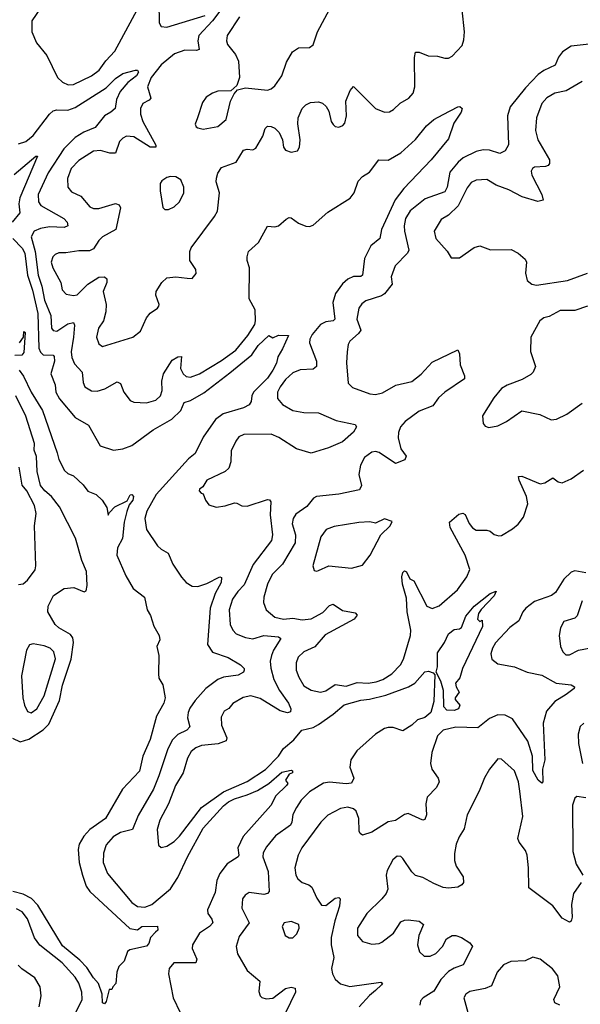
# Model space of a CAD drawing. Extents: x 1550320 to 1685906, y 509093 to 640511.
# Tile 162 of 256: x 1605212 to 1608275, y 606949 to 612331. Entities that reach past the tile are written whole.
import ezdxf

# ---------------------------------------------------------------- set-up
doc = ezdxf.new("R2010")
doc.units = 0

msp = doc.modelspace()

# ---------------------------------------------------------------- linework, layer by layer
at = {"layer": '0CON20XD'}
for points in [[(1605325.6, 612395), (1605277.8, 612325), (1605278.9, 612265), (1605302.9, 612205), (1605359.4, 612135), (1605418.9, 612015), (1605445, 611988.9), (1605477.5, 611975), (1605505, 611977.7), (1605605, 612024.7), (1605645.2, 612054.8), (1605682.8, 612107.2), (1605731.5, 612158.5), (1605864.5, 612405)], [(1605972.3, 612425), (1605974.1, 612314.1), (1605985, 612294.3), (1606015, 612290), (1606225, 612354.8)], [(1606413.7, 612346.3), (1606345.5, 612245), (1606341.8, 612215), (1606346.7, 612195), (1606391.5, 612141.5), (1606407.9, 612105), (1606413.3, 612015), (1606398, 611972), (1606365, 611942.5), (1606295, 611940), (1606265, 611930), (1606231.5, 611908.5), (1606210.6, 611879.4), (1606184, 611794), (1606170.8, 611760.8), (1606175.9, 611745.9), (1606185, 611740), (1606215, 611732.5), (1606295, 611748.2), (1606340, 611785), (1606364.4, 611885.6), (1606383.3, 611926.7), (1606401.7, 611948.3), (1606445, 611958.1), (1606565, 611946.2), (1606585, 611952.5), (1606605, 611968.9), (1606644.6, 612025), (1606670.2, 612099.8), (1606701.9, 612155), (1606735, 612177.8), (1606795, 612180), (1606815.5, 612194.5), (1606838.1, 612265), (1606918.5, 612415)], [(1605463.7, 611056.3), (1605425, 611056.2), (1605405, 611048.1), (1605392.5, 611035), (1605383.3, 611005), (1605393.2, 610975), (1605436.2, 610895), (1605444.7, 610854.7), (1605465, 610830), (1605505, 610822.7), (1605525, 610827.5), (1605584.3, 610885.7), (1605645, 610924.3), (1605675, 610926), (1605688.8, 610915), (1605687.1, 610895), (1605668.2, 610845), (1605684.5, 610775), (1605683.3, 610735), (1605670, 610685), (1605643.3, 610645), (1605632.2, 610595), (1605645, 610558.8), (1605665, 610544.3), (1605830, 610595), (1605871.9, 610628.1), (1605905, 610701.2), (1605925, 610726.2), (1605965, 610754), (1605972, 610765), (1605974, 610775), (1605956, 610825), (1605957.5, 610845), (1605989.2, 610895), (1606015, 610920.8), (1606065, 610925.8), (1606127.7, 610917.7), (1606155, 610916.7), (1606175.9, 610944.1), (1606173.8, 610965), (1606140.8, 611015), (1606142.2, 611065), (1606149.5, 611085), (1606275.3, 611254.7), (1606291.8, 611285), (1606303.3, 611385), (1606285.5, 611445), (1606286.4, 611465), (1606295, 611492), (1606315, 611522.9), (1606395, 611552.9), (1606435, 611618), (1606455, 611624), (1606485, 611620), (1606501.7, 611628.3), (1606540, 611695), (1606553, 611737), (1606565, 611748.8), (1606585, 611747.5), (1606605, 611737.5), (1606630, 611715), (1606648, 611675), (1606652.5, 611635), (1606665, 611618), (1606695, 611607.5), (1606730, 611615), (1606741.2, 611635), (1606744, 611675), (1606731.2, 611761.2), (1606732.9, 611795), (1606755, 611846.2), (1606775, 611866.7), (1606800.5, 611879.5), (1606845, 611882.5), (1606865.5, 611875.5), (1606887.1, 611857.1), (1606900.5, 611830.5), (1606914, 611775), (1606925, 611757.5), (1606935, 611746.7), (1606955, 611744), (1606977.3, 611752.7), (1606988, 611765), (1606997.5, 611805), (1606994, 611885), (1607018, 611945), (1607035, 611966.7), (1607155, 611845.6), (1607205, 611825.6), (1607232.6, 611827.4), (1607255, 611840), (1607291.4, 611875), (1607337.3, 611902.7), (1607360.9, 611929.1), (1607371.1, 611965), (1607369.6, 612125), (1607375, 612153.8), (1607395, 612154.3), (1607442.8, 612132.8), (1607495, 612131.1), (1607535, 612121.4), (1607555, 612120.8), (1607575, 612132), (1607629.1, 612190.9), (1607639.3, 612220.7), (1607641.8, 612265), (1607629.4, 612385)], [(1606305, 612377.1), (1606265.4, 612324.6), (1606190.6, 612245), (1606184.7, 612215), (1606192.5, 612167.5), (1606177.4, 612162.6), (1606115, 612163.8), (1606056.9, 612145), (1605985, 612085.4), (1605929.3, 612015), (1605910.4, 611965), (1605927.5, 611902.5), (1605919.1, 611890.9), (1605885, 611872.5), (1605872.2, 611845), (1605872.3, 611815), (1605884.8, 611774.8), (1605955.8, 611645), (1605955, 611633.8), (1605925, 611634.4), (1605835, 611691.5), (1605795, 611694.3), (1605775.5, 611684.5), (1605757.1, 611665), (1605735, 611601.2), (1605705, 611601.1), (1605653.7, 611616.3), (1605615, 611612.9), (1605535, 611560.9), (1605492.9, 611517.1), (1605472.8, 611462.8), (1605475.6, 611415), (1605495, 611390.6), (1605546.4, 611366.4), (1605595, 611308.1), (1605615, 611298.8), (1605645, 611298.7), (1605736.2, 611326.2), (1605755, 611320), (1605763.3, 611303.3), (1605736.5, 611183.5), (1605664.4, 611145), (1605643.5, 611125), (1605615, 611078.6), (1605592.7, 611067.3), (1605535, 611067.3), (1605463.7, 611056.3)], [(1608322.7, 612197.3), (1608225, 612187.1), (1608176.9, 612155), (1608155, 612125.6), (1608136.8, 612083.2), (1608075, 612054.2), (1608045, 612032.2), (1607975, 611958.9), (1607891.5, 611855), (1607876.2, 611805), (1607883, 611647), (1607865, 611614.3), (1607835, 611599.4), (1607778.9, 611618.9), (1607745, 611619.6), (1607705, 611610.9), (1607635, 611576.8), (1607606.9, 611553.1), (1607561.9, 611498.1), (1607548.2, 611415), (1607535, 611390.4), (1607427.6, 611352.4), (1607345, 611286.7), (1607320.4, 611245), (1607312.8, 611205), (1607314, 611175), (1607338.2, 611071.8), (1607330, 611055), (1607264.1, 610985.9), (1607242.1, 610925), (1607247.5, 610885), (1607205, 610833.1), (1607188.4, 610821.6), (1607102.9, 610795), (1607081.3, 610778.7), (1607065.3, 610754.7), (1607054, 610695), (1607075.4, 610635), (1607062.7, 610615), (1607016.2, 610573.8), (1607006.8, 610555), (1607000.9, 610515), (1606997.5, 610455), (1607006, 610345), (1607030.9, 610320.9), (1607125, 610285.6), (1607155, 610282.7), (1607195, 610291.5), (1607266.2, 610333.8), (1607355, 610353.8), (1607405, 610393.3), (1607465, 610458.6), (1607605, 610526), (1607615.4, 610505.4), (1607617.7, 610445), (1607641.8, 610385), (1607642.5, 610367.5), (1607534.4, 610295), (1607499.5, 610265), (1607470, 610220), (1607395, 610190.9), (1607318.2, 610135), (1607292.3, 610105), (1607281.5, 610075), (1607279.5, 610045), (1607294.4, 609985), (1607324, 609945), (1607316.2, 609925), (1607265, 609904.4), (1607175.8, 609965), (1607155, 609971.2), (1607135, 609967.3), (1607095, 609938.1), (1607074.1, 609895.9), (1607065.4, 609845), (1607079.5, 609785), (1607069.2, 609760.8), (1606955, 609738.5), (1606833.3, 609725), (1606817.5, 609715), (1606780.1, 609669.9), (1606721.4, 609628.6), (1606705.3, 609605), (1606699.7, 609575), (1606719.5, 609515), (1606717.6, 609472.4), (1606647.9, 609355), (1606591.8, 609298.2), (1606566.2, 609245), (1606545.5, 609175), (1606543.3, 609145), (1606559.4, 609105), (1606605, 609064.6), (1606653.6, 609053.6), (1606705, 609060.3), (1606755, 609050), (1606805, 609056.9), (1606868.3, 609091.7), (1606905, 609129.2), (1606925, 609137.1), (1606975, 609101.1), (1607045, 609088.8), (1607056.4, 609076.4), (1607040, 609055), (1606880.5, 608969.5), (1606825, 608903.6), (1606764.4, 608875), (1606733.6, 608846.4), (1606721.8, 608815), (1606721.8, 608775), (1606736.6, 608736.6), (1606765, 608689.4), (1606805, 608665.4), (1606855.5, 608654.5), (1606885, 608662.2), (1606935, 608696.7), (1606995, 608688.7), (1607055, 608708.4), (1607115, 608704.2), (1607159, 608711), (1607195.6, 608724.4), (1607244.4, 608755), (1607292.2, 608805), (1607309.5, 608835), (1607346.4, 608965), (1607348.5, 608995), (1607329.6, 609095), (1607325, 609170), (1607302.5, 609245), (1607300, 609285), (1607305, 609310), (1607315, 609318.8), (1607325, 609313.3), (1607343.3, 609275), (1607365, 609263.3), (1607437.1, 609125), (1607465, 609111.9), (1607503, 609127), (1607604.5, 609215), (1607655.5, 609285), (1607670.9, 609325), (1607646.2, 609405), (1607562.9, 609555), (1607560, 609585), (1607611.3, 609628.7), (1607633.9, 609633.9), (1607645, 609626.7), (1607667.2, 609577.2), (1607685, 609554.2), (1607705, 609540.8), (1607765, 609540.8), (1607782.5, 609535), (1607805, 609516.7), (1607830.5, 609510.5), (1607845, 609512.5), (1607905, 609547.5), (1607936.1, 609573.9), (1607965, 609612), (1607987.3, 609685), (1607981.2, 609725), (1607940, 609815), (1607937.5, 609835), (1607955, 609835.6), (1608055, 609794.4), (1608080.7, 609799.3), (1608125, 609826.2), (1608154.3, 609804.3), (1608175, 609799.2), (1608225, 609821.5), (1608291.7, 609868.3)], [(1605205, 611651.8), (1605245, 611664.7), (1605285, 611699.1), (1605375, 611814.7), (1605395, 611832.3), (1605415, 611838.9), (1605475, 611836.8), (1605515, 611851.8), (1605685, 611959.2), (1605735, 612009.3), (1605775, 612036.4), (1605844.5, 612055.5), (1605856.2, 612055), (1605861.1, 612045), (1605849.6, 612025), (1605802, 611988), (1605760.8, 611939.2), (1605741.4, 611895), (1605733.3, 611845), (1605710.6, 611825), (1605675, 611806.6), (1605625, 611742), (1605563.2, 611716.8), (1605515, 611687.1), (1605452.9, 611625), (1605367, 611495), (1605313.6, 611375), (1605314.6, 611335), (1605328.2, 611315), (1605453.9, 611243.9), (1605470.6, 611225), (1605475.6, 611204.4), (1605455.4, 611194.6), (1605375, 611198.2), (1605325, 611189.7), (1605291.1, 611175), (1605275.4, 611145), (1605297.2, 611065), (1605312, 610935), (1605332, 610875), (1605347.2, 610797.2), (1605381.6, 610715), (1605385.9, 610645.9), (1605395, 610632.2), (1605415, 610628.8), (1605475, 610669.6), (1605505, 610676.9), (1605511.5, 610661.5), (1605505.7, 610595.7), (1605493.7, 610515), (1605496.7, 610485), (1605510.5, 610450.5), (1605552.9, 610405), (1605558.5, 610348.5), (1605568, 610325), (1605603.3, 610303.3), (1605635, 610301.2), (1605676.4, 610313.6), (1605745, 610352.5), (1605762.2, 610342.2), (1605780.5, 610295), (1605815, 610249.2), (1605835, 610240.8), (1605905, 610237.1), (1605955, 610251.1), (1605981.9, 610275), (1605990.9, 610305), (1605987.8, 610355), (1605996.9, 610395), (1606045, 610470.4), (1606075, 610488.6), (1606095, 610490), (1606090.4, 610425), (1606105.5, 610395), (1606120.8, 610380.8), (1606145, 610377.5), (1606194.2, 610395), (1606315, 610467.5), (1606392.7, 610525), (1606458.8, 610605), (1606496.2, 610665), (1606500.8, 610685), (1606499.1, 610745), (1606465.5, 610805), (1606467.5, 610975), (1606454, 611015), (1606454, 611035), (1606462, 611065), (1606516.8, 611113.2), (1606565, 611202.5), (1606605, 611198.8), (1606625, 611203.8), (1606668.3, 611241.7), (1606685, 611249.2), (1606695, 611248.6), (1606735, 611218.9), (1606775, 611201.9), (1606795, 611200.6), (1606815, 611208.6), (1606895, 611279.5), (1607016.7, 611355), (1607039.5, 611385), (1607061.2, 611448.8), (1607085, 611473.3), (1607122.9, 611497.1), (1607174.2, 611565.8), (1607225, 611563.1), (1607295, 611603.8), (1607374.3, 611675.7), (1607435, 611750.9), (1607475, 611785.6), (1607525, 611813.1), (1607605, 611855.6), (1607616.7, 611856.7), (1607628.8, 611845), (1607624, 611825), (1607584, 611765), (1607555, 611680), (1607460, 611565), (1607310.7, 611409.3), (1607262.8, 611347.2), (1607189.5, 611185), (1607178.8, 611135), (1607130.5, 611095), (1607096.4, 611025), (1607084.4, 610935), (1607075, 610927.5), (1607035, 610927.7), (1607005, 610913.6), (1606975, 610887.5), (1606937.3, 610835), (1606923.1, 610785), (1606933.6, 610695), (1606924.1, 610685.9), (1606885, 610680.4), (1606855, 610665.4), (1606809.9, 610610.1)], [(1608285, 611993.8), (1608197.9, 611942.1), (1608135, 611930), (1608091.4, 611905), (1608065, 611873.8), (1608036.1, 611795), (1608029.7, 611725), (1608043.3, 611675), (1608105.8, 611565), (1608106, 611545), (1608100, 611535), (1608085, 611529.2), (1608025, 611525.6), (1608013, 611517), (1608007, 611503), (1608010.6, 611480.6), (1608064.3, 611375), (1608071.2, 611345), (1608042.5, 611337.5), (1607956.8, 611363.2), (1607885, 611400.7), (1607815.9, 611425.9), (1607765, 611457.1), (1607705, 611453.8), (1607679.1, 611440.9), (1607657, 611413), (1607607, 611313), (1607555, 611263.1), (1607515, 611239.2), (1607476.1, 611176.1), (1607486, 611135), (1607546.8, 611066.8), (1607570, 611030), (1607615, 611028.8), (1607695, 611085.8), (1607725, 611094.3), (1607785, 611073.5), (1607897.5, 611075), (1607935, 611055.8), (1607973, 611023), (1607980.8, 611005), (1607975.8, 610945.8), (1607983.8, 610905), (1608010, 610885), (1608035, 610880.5), (1608205, 610905.7), (1608313.6, 610946.4)], [(1605181.8, 611485), (1605300, 611585), (1605310, 611585), (1605212.9, 611357.1), (1605207.6, 611325), (1605212.2, 611275), (1605170, 611225)], [(1606005, 611293.8), (1606025, 611294.2), (1606055, 611308.1), (1606084.4, 611335), (1606109.1, 611385), (1606108.1, 611415), (1606092, 611455), (1606065, 611473.1), (1606035, 611474.4), (1606015, 611467.8), (1605989.1, 611450.9), (1605980, 611435), (1605980, 611395), (1605993.8, 611305), (1606005, 611293.8)], [(1605174.4, 611135), (1605225, 611082.9), (1605240.3, 611055), (1605254.9, 610934.9), (1605282.2, 610852.2), (1605310.3, 610725), (1605315.6, 610535), (1605325, 610513.3), (1605340, 610500), (1605395, 610497.9), (1605400.7, 610490.7), (1605401.3, 610465), (1605381.6, 610395), (1605405.9, 610335.9), (1605409.6, 610295), (1605428.5, 610258.5), (1605515, 610156.5), (1605587.5, 610115), (1605652.4, 610002.4), (1605725, 609978.6), (1605774.5, 609985.5), (1605825, 610003.8), (1605941.5, 610088.5), (1606042.7, 610147.3), (1606092, 610195), (1606110.7, 610239.3), (1606145, 610249.3), (1606218.2, 610291.8), (1606359.5, 610400.5), (1606480.7, 610499.3), (1606515, 610550), (1606573.3, 610605), (1606595, 610592.5), (1606625, 610607.5), (1606680, 610605), (1606647.8, 610532.2), (1606622.1, 610487.9), (1606615, 610454.3), (1606595.2, 610415), (1606565, 610372.5), (1606488.9, 610295), (1606480, 610275), (1606477.1, 610245), (1606465, 610226), (1606435, 610210), (1606322.9, 610177.1), (1606281.5, 610145), (1606215, 610048.4), (1606169.9, 609960.1), (1606135, 609930.7), (1605957.7, 609735), (1605905.9, 609645), (1605894.7, 609605), (1605905, 609544), (1605965.6, 609455.6), (1605985, 609436.2), (1606022.5, 609415), (1606048.1, 609355), (1606095, 609284.4), (1606122.2, 609255), (1606155, 609234.5), (1606185, 609232.9), (1606235, 609249.6), (1606305, 609285.6), (1606315, 609282.5), (1606312.7, 609255), (1606280.6, 609195), (1606252.5, 609115), (1606237.5, 608915), (1606265, 608873.6), (1606350.6, 608845), (1606418, 608805), (1606438, 608785), (1606439.2, 608775), (1606434, 608765), (1606405, 608748.8), (1606325, 608737.8), (1606294.8, 608725.2), (1606228.5, 608675), (1606171, 608609), (1606141.5, 608568.5), (1606132.3, 608545), (1606128.9, 608515), (1606141.2, 608465), (1606125, 608448.2), (1606075, 608423.9), (1606046.1, 608393.9), (1606021.8, 608345), (1605971.9, 608198.1), (1605943.1, 608125), (1605858.9, 607981.1), (1605827.5, 607905), (1605761.8, 607888.2), (1605721.9, 607865), (1605685, 607821.4), (1605669.2, 607775), (1605667.7, 607725), (1605692.1, 607665), (1605823.8, 607505), (1605855, 607483.2), (1605895, 607480.7), (1605933.1, 607495), (1606035, 607580.9), (1606075, 607642.2), (1606128.5, 607755), (1606215, 607912.7), (1606325, 608034.2), (1606352.5, 608055), (1606385, 608072.7), (1606455, 608093.2), (1606511.5, 608118.5), (1606573.3, 608156.7), (1606645, 608217.5), (1606695, 608228.8), (1606702.5, 608225), (1606702.5, 608215), (1606683.3, 608206.7), (1606663.8, 608175), (1606676.4, 608156.4), (1606668.8, 608145), (1606611.4, 608088.6), (1606583.5, 608035), (1606433.1, 607866.9), (1606403.8, 607805), (1606409.3, 607765), (1606405.4, 607755), (1606345, 607716.5), (1606305, 607664.4), (1606289.2, 607625), (1606280.1, 607559.9), (1606237.8, 607465), (1606239.2, 607445), (1606261.5, 607415), (1606266.4, 607395), (1606248.9, 607375), (1606195, 607337.8), (1606155.5, 607275), (1606154.5, 607255), (1606180.5, 607195), (1606174.5, 607175.5), (1606054.6, 607175.4), (1606028.1, 607145), (1606025.5, 607115), (1606050.7, 606985), (1606088.5, 606905)], [(1608314.5, 610765.5), (1608245, 610740.8), (1608165, 610740.9), (1608105, 610708.6), (1608075, 610701.4), (1608054.2, 610685), (1608004.2, 610595), (1608003, 610517), (1608030, 610435), (1608016.4, 610405), (1608005, 610391.9), (1607956.4, 610363.6), (1607875, 610333.1), (1607845, 610315.7), (1607802.9, 610265), (1607741.2, 610165), (1607743.9, 610123.9), (1607755, 610110), (1607775, 610101.2), (1607825, 610111.9), (1607871.2, 610135), (1607955, 610192.9), (1608053.4, 610173.4), (1608115, 610144), (1608145, 610147.5), (1608202, 610175), (1608285.8, 610235)], [(1605210, 610565), (1605232, 610595), (1605235, 610627.5), (1605241.7, 610621.7), (1605235, 610512.5), (1605223.3, 610496.7), (1605185, 610496.2)], [(1606809.9, 610610.1), (1606797.8, 610585), (1606795.7, 610565), (1606832.9, 610465), (1606833.5, 610435), (1606815, 610420.8), (1606745, 610417.3), (1606705, 610400.5), (1606664.8, 610365.2), (1606635.4, 610325), (1606620.4, 610295), (1606620.8, 610260.8), (1606647.7, 610227.7), (1606705, 610194.8), (1606765, 610183.5), (1606845, 610181.8), (1606940.5, 610140.5), (1607045, 610118), (1607052, 610105), (1607035, 610076.7), (1606975, 610024.3), (1606899.7, 609990.3), (1606805, 609961.9), (1606725, 609984.6), (1606628.2, 610048.2), (1606585, 610065.2), (1606436.5, 610063.5), (1606409.7, 610050.3), (1606391.9, 610028.1), (1606367.5, 609975), (1606365.7, 609914.3), (1606355, 609880), (1606335, 609862), (1606235, 609813.3), (1606213, 609777), (1606193.8, 609765), (1606192.5, 609755), (1606203, 609743), (1606215, 609740), (1606226.7, 609705), (1606245, 609680), (1606285, 609666.7), (1606335, 609674), (1606385, 609690), (1606398.8, 609688.8), (1606425, 609674), (1606455, 609671.4), (1606565, 609709.2), (1606576.9, 609706.9), (1606584, 609695), (1606580.4, 609625), (1606593.8, 609515), (1606588.2, 609485), (1606487.5, 609352.5), (1606438.4, 609241.6), (1606403.8, 609206.2), (1606375, 609164.4), (1606355.9, 609105), (1606361.5, 609025), (1606376.4, 608995), (1606395, 608974.5), (1606445, 608954.6), (1606485, 608947.7), (1606545.6, 608965.6), (1606625, 608957.8), (1606638, 608948), (1606598.8, 608885), (1606587.1, 608855), (1606580.7, 608825), (1606583.1, 608786.9), (1606600, 608725), (1606631.4, 608665), (1606680.4, 608595), (1606692.9, 608565), (1606691.4, 608548.6), (1606675, 608541.9), (1606635, 608553.8), (1606525, 608620.8), (1606475.5, 608634.5), (1606433.1, 608626.9), (1606376.7, 608593.3), (1606353.9, 608566.1), (1606329.2, 608550.8), (1606312, 608518), (1606314.6, 608475), (1606344.5, 608405.5), (1606340.8, 608389.2), (1606296.3, 608373.7), (1606205, 608364.6), (1606175, 608351.5), (1606149.4, 608330.6), (1606128.2, 608295), (1606105.2, 608214.8), (1606062.4, 608145), (1606024.8, 608045.2), (1605978.2, 607955), (1605963.1, 607905), (1605969.5, 607819.5), (1605985, 607807.1), (1606015, 607813.5), (1606055, 607838.8), (1606085, 607867.3), (1606205.6, 608024.4), (1606325, 608111), (1606455, 608167.3), (1606555, 608233.2), (1606626, 608305), (1606653, 608347), (1606709.1, 608395), (1606752.8, 608447.2), (1606815, 608461.6), (1606845, 608478), (1606925, 608534.3), (1606983.8, 608586.2), (1607075, 608611.6), (1607123.8, 608616.2), (1607211.7, 608638.3), (1607335.9, 608684.1), (1607371.6, 608705), (1607425, 608766), (1607445, 608770), (1607471.7, 608761.7), (1607479.7, 608749.7), (1607475.3, 608605), (1607458.9, 608545), (1607425, 608517.5), (1607385.3, 608504.7), (1607355, 608474.4), (1607305, 608444), (1607252.5, 608462.5), (1607225, 608462.9), (1607205, 608456.8), (1607155, 608425.3), (1607053.3, 608335), (1607020.6, 608285), (1607016.2, 608245), (1607036.9, 608185), (1607025, 608158.1), (1606995, 608153.4), (1606905, 608163.9), (1606872.6, 608157.4), (1606795, 608110), (1606750.5, 608065), (1606724.5, 608025), (1606703.4, 607986.6), (1606698.9, 607945), (1606691.2, 607928.8), (1606609.6, 607870.4), (1606559.5, 607810.5), (1606542.1, 607777.9), (1606540.9, 607755), (1606570, 607675), (1606574.4, 607565), (1606565.9, 607554.1), (1606545, 607548.9), (1606465, 607559.4), (1606443.7, 607546.3), (1606428.6, 607525), (1606425.6, 607475), (1606466.2, 607395), (1606410.8, 607319.2), (1606394.2, 607264.2), (1606401.4, 607225), (1606454.5, 607134.5), (1606523.8, 607075), (1606519.3, 607019.3), (1606526.2, 606995), (1606535.7, 606985.7), (1606559.1, 606979.1), (1606595, 606982.7), (1606665, 607034.7), (1606695, 607043.5), (1606717, 607037), (1606718.1, 607015), (1606665, 606902.5)], [(1605208.8, 610415), (1605232.7, 610382.7), (1605274.4, 610295), (1605335.9, 610195), (1605416.7, 609963.3), (1605425, 609926.7), (1605456.1, 609866.1), (1605475, 609850), (1605505, 609837.5), (1605559.3, 609789.3), (1605583.6, 609753.6), (1605630, 609735), (1605662.5, 609705), (1605687.5, 609665), (1605695, 609622.5), (1605701.7, 609638.3), (1605731.2, 609668.8), (1605798.8, 609701.2), (1605815, 609733.3), (1605825, 609736.2), (1605833.8, 609725), (1605830.8, 609705), (1605810.2, 609679.8), (1605796.9, 609643.1), (1605782.1, 609585), (1605774.3, 609495), (1605746.6, 609445), (1605742.3, 609405), (1605791.9, 609291.9), (1605831.2, 609221.2), (1605894.6, 609174.6), (1605909.2, 609105), (1605926.2, 609075), (1605945.5, 609015.5), (1605973.8, 608965), (1605978.3, 608941.7), (1605961.2, 608905), (1605971.2, 608855), (1605970, 608755), (1605972.7, 608732.7), (1605994, 608695), (1606006.9, 608625), (1605998.8, 608595), (1605958.5, 608525), (1605925, 608396), (1605884.2, 608305.8), (1605865.7, 608224.3), (1605774.4, 608125), (1605680.9, 607965), (1605595.5, 607904.5), (1605562, 607868), (1605535.9, 607825), (1605532.2, 607795), (1605537.3, 607725), (1605555.3, 607655), (1605575.3, 607595.3), (1605595.2, 607565.2), (1605813.9, 607363.9), (1605855, 607356.7), (1605880, 607375), (1605965, 607376), (1605967.1, 607355), (1605953.3, 607343.3), (1605925.8, 607315), (1605917.8, 607282.2), (1605905, 607266), (1605813.9, 607246.1), (1605801.7, 607238.3), (1605782.5, 607185), (1605753.3, 607155), (1605743.3, 607125), (1605737, 607063), (1605720, 607045), (1605715, 607030), (1605700, 607030), (1605684, 606965), (1605675, 606951.2), (1605665, 606957.5), (1605661.8, 607005), (1605643, 607063), (1605615, 607094.2), (1605579.4, 607149.4), (1605541, 607191), (1605445, 607268.9), (1605310.3, 607490.3), (1605276.7, 607526.7), (1605231.6, 607551.6), (1605175, 607565.9)], [(1605173.3, 608403.2), (1605215, 608383.2), (1605262, 608398), (1605340.9, 608449.1), (1605370.3, 608480.3), (1605429.4, 608610.6), (1605445, 608694), (1605493, 608835), (1605506.3, 608926.3), (1605501.9, 608951.9), (1605490, 608970), (1605425, 609006.9), (1605405.7, 609025), (1605365.7, 609095), (1605367.1, 609125), (1605396.8, 609183.2), (1605455, 609222), (1605507.7, 609227.7), (1605565, 609203.3), (1605575, 609210), (1605581.2, 609238.8), (1605576.9, 609315), (1605552.2, 609375), (1605517.2, 609497.2), (1605428.5, 609668.5), (1605384.8, 609724.8), (1605348.9, 609755), (1605325.5, 609785), (1605307.6, 609862.4), (1605302.9, 609942.9), (1605291.7, 609978.3), (1605292.5, 610015), (1605244.6, 610164.6), (1605191.5, 610275)], [(1605205, 609243.8), (1605231.7, 609248.3), (1605255, 609266.7), (1605295.5, 609324.5), (1605299.2, 609345), (1605293.1, 609565), (1605302.6, 609632.6), (1605293.6, 609675), (1605250.8, 609755), (1605225, 609787.5), (1605209.2, 609885)], [(1606835, 609316.7), (1606845, 609321.2), (1606900, 609345), (1607025, 609332.7), (1607085, 609349.4), (1607126.6, 609403.4), (1607185.5, 609514.5), (1607236.7, 609565), (1607247.5, 609587.5), (1607205, 609602.5), (1607155, 609580), (1607125, 609585.6), (1607065, 609583.6), (1606929.4, 609560.6), (1606886.4, 609543.6), (1606857.8, 609505), (1606813.8, 609345), (1606820.7, 609320.7), (1606835, 609316.7)], [(1608305, 609307.5), (1608245, 609319.2), (1608225, 609311.6), (1608185, 609273.1), (1608139, 609201), (1608117.1, 609182.9), (1608025, 609150.8), (1607978.1, 609115), (1607960.6, 609095), (1607938.6, 609045), (1607890.7, 609009.3), (1607811.5, 608925), (1607794.5, 608895), (1607786.7, 608865), (1607791.4, 608835), (1607825, 608810), (1607915, 608794.5), (1607985.3, 608765.3), (1608065, 608748.4), (1608143.6, 608703.6), (1608225.5, 608695.5), (1608243.3, 608685), (1608241.2, 608675), (1608198.2, 608641.8), (1608135.3, 608604.7), (1608089.4, 608550.6), (1608071.6, 608485), (1608080.8, 608285), (1608067.5, 608235), (1608070, 608165), (1608065, 608157.5), (1608045, 608173.8), (1608015, 608227.5), (1608013.6, 608305), (1607987.6, 608387.6), (1607905, 608509.4), (1607865, 608530), (1607825, 608531.8), (1607778.6, 608511.4), (1607715, 608459.6), (1607595, 608464.6), (1607525, 608447.9), (1607495, 608415.9), (1607463.9, 608325), (1607457.1, 608265), (1607463.9, 608233.9), (1607497.5, 608185), (1607504.2, 608165), (1607490, 608135), (1607437.8, 608082.2), (1607431.5, 608045), (1607434.3, 607985), (1607425, 607960), (1607415, 607956.2), (1607335, 607991.4), (1607315, 607987.5), (1607265, 607954.4), (1607225, 607947.1), (1607135, 607890), (1607085, 607874.4), (1607072.5, 607882.5), (1607066.9, 607895), (1607064.6, 607964.6), (1607050, 608005), (1607035, 608017.8), (1607005, 608026.2), (1606965, 608019.6), (1606895, 607982.2), (1606856.7, 607945), (1606753.6, 607805), (1606732.5, 607765), (1606714.4, 607695), (1606720.8, 607655), (1606732, 607635), (1606755.6, 607615.6), (1606792.4, 607602.4), (1606808.8, 607588.8), (1606835, 607530), (1606861.7, 607491.7), (1606885, 607490), (1606935, 607529.2), (1606955, 607533.3), (1606963.3, 607525), (1606959.5, 607485), (1606932.8, 607405), (1606913.3, 607315), (1606914.1, 607274.1), (1606927.3, 607205), (1606915.6, 607145), (1606921.1, 607115), (1606936.1, 607086.1), (1606965, 607060.5), (1607015, 607047.1), (1607185, 607070.8), (1607193.8, 607065), (1607188.6, 607055), (1607156.3, 607023.7), (1607122.3, 606997.7), (1607066.5, 606935)], [(1607585, 608554.2), (1607545, 608556.2), (1607529.7, 608575), (1607528.1, 608665), (1607513.3, 608715), (1607488, 608765), (1607495.3, 608794.7), (1607495, 608870), (1607532.4, 608927.6), (1607554.4, 608975), (1607585, 608997.8), (1607615, 609001.4), (1607625, 609009.2), (1607648.9, 609071.1), (1607695, 609125.7), (1607782, 609195), (1607815, 609206.7), (1607805, 609181.2), (1607732.6, 609107.4), (1607718.8, 609085), (1607713.8, 609053.8), (1607725, 609042.5), (1607738.3, 609048.3), (1607740, 609015), (1607631.1, 608785), (1607615.9, 608734.1), (1607593.3, 608705), (1607596.7, 608685), (1607613.8, 608655), (1607591.2, 608625), (1607591.2, 608615), (1607616.2, 608585), (1607609.2, 608565), (1607585, 608554.2)], [(1608285.5, 609154.5), (1608257.8, 609072.2), (1608245, 609060.6), (1608185, 609042), (1608166.2, 609006.2), (1608159.2, 608965), (1608165.8, 608905.8), (1608178.8, 608875), (1608195, 608860), (1608215, 608858.8), (1608264.6, 608885.4), (1608332.4, 608897.6)], [(1605275, 608542.9), (1605305, 608564.2), (1605345, 608636), (1605406.7, 608836.7), (1605398.5, 608875), (1605378.6, 608895), (1605345, 608908.2), (1605285, 608920), (1605266.1, 608913.9), (1605249.2, 608885), (1605221.1, 608745), (1605228.9, 608625), (1605238.1, 608585), (1605255, 608550), (1605275, 608542.9)], [(1608295, 608485.8), (1608273.2, 608466.8), (1608263.4, 608426.6), (1608264.5, 608375), (1608286.9, 608265)], [(1608278.9, 607615), (1608237.6, 607555), (1608226.6, 607495), (1608231.1, 607425), (1608225, 607403.3), (1608215, 607398.8), (1608175, 607420.6), (1608125, 607487.3), (1607993.1, 607585), (1607991.8, 607695), (1607984, 607765), (1607975, 607790), (1607940.5, 607835), (1607933.6, 607855), (1607960.3, 607975), (1607945.2, 608115), (1607937.1, 608165), (1607915, 608224.4), (1607845, 608288.8), (1607825, 608290), (1607778.8, 608235), (1607752.1, 608187.9), (1607722.9, 608115), (1607657.5, 607985), (1607641.1, 607908.9), (1607612.2, 607865), (1607596.5, 607825), (1607587, 607773), (1607587.1, 607735), (1607596.5, 607705), (1607635.7, 607645), (1607636, 607615), (1607627.1, 607602.9), (1607605, 607589.2), (1607555, 607584.4), (1607525, 607588.1), (1607475, 607608.6), (1607415, 607642), (1607375, 607653.3), (1607355, 607673.3), (1607305, 607746.7), (1607295, 607756.2), (1607275, 607758), (1607251.1, 607738.9), (1607219.1, 607680.9), (1607214.4, 607655), (1607222.4, 607577.6), (1607214.3, 607555), (1607190, 607525), (1607108.6, 607445), (1607057.8, 607365), (1607057.8, 607325), (1607085, 607292.5), (1607135, 607278.1), (1607175, 607281.4), (1607191.3, 607288.7), (1607255, 607337.5), (1607295, 607399.2), (1607315, 607409.4), (1607335, 607410.5), (1607393.6, 607403.6), (1607417.5, 607385), (1607392.9, 607325), (1607386.2, 607275), (1607396.7, 607235), (1607422.4, 607212.4), (1607455, 607212.1), (1607485, 607226.7), (1607521.9, 607265), (1607543.6, 607306.4), (1607575, 607325.8), (1607595, 607325.7), (1607625, 607314.2), (1607671.2, 607285), (1607686.2, 607265), (1607635.7, 607165), (1607585, 607147.5), (1607555, 607128.7), (1607512.8, 607085), (1607475, 607021.5), (1607416.2, 606983.8), (1607402.2, 606967.8), (1607397.8, 606945)], [(1608305, 608077.8), (1608255, 608084.2), (1608244.4, 608075), (1608233, 608037), (1608234.3, 607784.3), (1608251.9, 607715), (1608288.8, 607655)], [(1605504.3, 606875), (1605552.7, 606975), (1605551.8, 607015), (1605534.1, 607065), (1605515, 607097.1), (1605443.9, 607175), (1605321.5, 607271.5), (1605292.9, 607312.9), (1605255, 607415.6), (1605225, 607454.5), (1605195, 607471.5)], [(1606705, 607313.3), (1606726.9, 607335), (1606738.8, 607365), (1606736.7, 607385), (1606695, 607401.9), (1606656.7, 607395), (1606645.8, 607375), (1606662, 607325), (1606683.3, 607313.3), (1606705, 607313.3)], [(1608163.7, 606943.7), (1608135, 606956.7), (1608130, 606975), (1608162.5, 607045), (1608151.4, 607105), (1608123.2, 607143.2), (1608055, 607196.2), (1608015, 607206), (1607972.9, 607187.1), (1607895, 607183.3), (1607855, 607165.4), (1607821.3, 607125), (1607789.1, 607050.9), (1607755, 607035.8), (1607670.8, 607019.2), (1607650, 607005), (1607638.9, 606985), (1607659.6, 606905)], [(1605317.8, 606935), (1605328.6, 606995), (1605324.3, 607045), (1605294.5, 607094.5), (1605222.7, 607142.7), (1605202.7, 607162.7)]]:
    msp.add_lwpolyline(points, dxfattribs=at)

doc.saveas('drawing.dxf')
